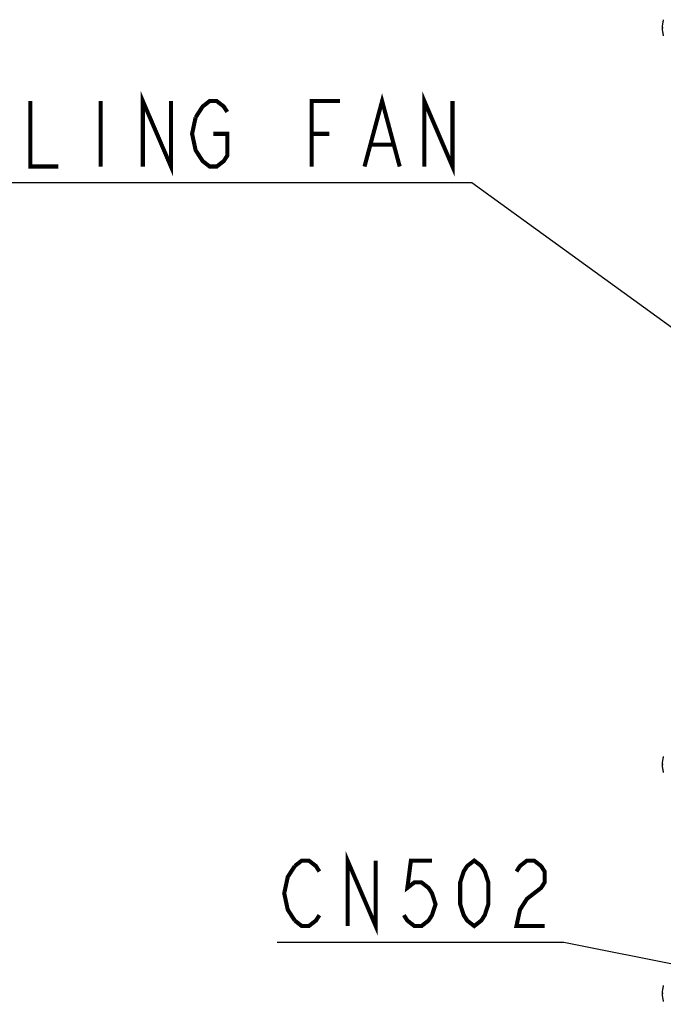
# Model space of a CAD drawing. Header units: millimetres. Extents: x 159 to 2039, y 158 to 1386.
# Tile 31 of 34: x 1454 to 1611, y 1135 to 1376. Entities that reach past the tile are written whole.
import ezdxf

# ---------------------------------------------------------------- set-up
doc = ezdxf.new("R2010")
doc.units = ezdxf.units.MM
doc.header["$LTSCALE"] = 115.5
for name, color, linetype in [('ALL_AXIS', 7, 'CONTINUOUS'), ('ALL_CURVE', 7, 'CONTINUOUS'), ('ALL_NOTE', 7, 'CONTINUOUS')]:
    doc.layers.add(name, color=color, linetype=linetype)

msp = doc.modelspace()

# ---------------------------------------------------------------- linework, layer by layer
at = {"layer": 'ALL_AXIS', "color": 7, "linetype": 'CONTINUOUS'}
for centre in [(1617.8, 1374), (1617.8, 1194), (1617.8, 1138)]:
    msp.add_arc(centre, 7, 163.742972, 196.257028, dxfattribs=at)
at = {"layer": 'ALL_CURVE', "color": 40, "linetype": 'CONTINUOUS'}
for p, q in [((1611.0354, 1374), (1610.8, 1374)), ((1611.0354, 1194), (1610.8, 1194)), ((1611.0354, 1138), (1610.8, 1138))]:
    msp.add_line(p, q, dxfattribs=at)
for centre in [(1617.8, 1374), (1617.8, 1194), (1617.8, 1138)]:
    msp.add_arc(centre, 7, 165.099403, 194.900597, dxfattribs=at)
at = {"layer": 'ALL_NOTE', "color": 2, "linetype": 'CONTINUOUS'}
for p, q in [((1562.9943, 1336.08), (1411.6343, 1336.08)), ((1564.2443, 1336.08), (1562.9943, 1336.08)), ((1663.2917, 1264.3286), (1564.2443, 1336.08)), ((1585.5122, 1150.5), (1516.7122, 1150.5)), ((1586.7622, 1150.5), (1585.5122, 1150.5)), ((1661.9053, 1135.3794), (1586.7622, 1150.5))]:
    msp.add_line(p, q, dxfattribs=at)
at = {"layer": 'ALL_NOTE', "color": 2, "linetype": 'CONTINUOUS', "const_width": 1}
for points in [[(1483.8743, 1340.08), (1483.8743, 1356.08), (1490.7543, 1340.08), (1490.7543, 1356.08)], [(1538.0543, 1340.08), (1542.3543, 1356.08), (1546.6542, 1340.08)], [(1552.6743, 1340.08), (1552.6743, 1356.08), (1559.5543, 1340.08), (1559.5543, 1356.08)], [(1456.3542, 1356.08), (1456.3542, 1340.08), (1463.2342, 1340.08)], [(1473.5543, 1356.08), (1473.5543, 1340.08)], [(1496.7742, 1352.08), (1498.4943, 1354.7466), (1500.2143, 1356.08), (1501.9343, 1356.08), (1503.6542, 1354.7466), (1504.5143, 1353.4134)], [(1525.1542, 1340.08), (1525.1542, 1356.08), (1532.0342, 1356.08)], [(1501.0743, 1348.0799), (1504.5143, 1348.0799), (1504.5143, 1342.7466), (1503.6542, 1341.4134), (1501.9343, 1340.08), (1500.2143, 1340.08), (1498.4943, 1341.4134), (1497.6343, 1342.7466), (1496.7742, 1344.08), (1495.9143, 1348.0799), (1496.7742, 1352.08)], [(1525.1542, 1348.0799), (1529.4543, 1348.0799)], [(1539.7742, 1345.4133), (1544.9343, 1345.4133)], [(1533.9122, 1154.5), (1533.9122, 1170.5), (1540.7922, 1154.5), (1540.7922, 1170.5)], [(1521.0122, 1155.8333), (1519.2922, 1158.5), (1518.4321, 1162.5), (1519.2922, 1166.5), (1521.0122, 1169.1667)], [(1521.0122, 1169.1667), (1522.7323, 1170.5), (1524.4522, 1170.5), (1526.1722, 1169.1667), (1527.0322, 1167.8333)], [(1554.5522, 1170.5), (1549.3922, 1170.5), (1548.5322, 1163.8334), (1550.2522, 1165.1667), (1551.9722, 1165.1667), (1553.6921, 1163.8334), (1554.5522, 1162.5), (1555.4122, 1159.8333), (1554.5522, 1157.1667), (1553.6921, 1155.8333), (1551.9722, 1154.5), (1550.2522, 1154.5), (1548.5322, 1155.8333), (1547.6722, 1157.1667)], [(1564.8722, 1154.5), (1563.1521, 1155.8333), (1562.2922, 1157.1667), (1561.4322, 1159.8333), (1561.4322, 1165.1667), (1562.2922, 1167.8333), (1563.1521, 1169.1667), (1564.8722, 1170.5), (1566.5922, 1169.1667), (1567.4522, 1167.8333), (1568.3121, 1165.1667), (1568.3121, 1159.8333), (1567.4522, 1157.1667), (1566.5922, 1155.8333), (1564.8722, 1154.5)], [(1575.1921, 1167.8333), (1576.0522, 1169.1667), (1577.7721, 1170.5), (1579.4922, 1170.5), (1581.2122, 1169.1667), (1582.0722, 1167.8333), (1582.0722, 1165.1667), (1581.2122, 1163.8334), (1579.4922, 1162.5), (1577.7721, 1161.1666), (1576.0522, 1158.5), (1575.1921, 1154.5), (1582.0722, 1154.5)], [(1527.0322, 1157.1667), (1526.1722, 1155.8333), (1524.4522, 1154.5), (1522.7323, 1154.5), (1521.0122, 1155.8333)]]:
    msp.add_lwpolyline(points, dxfattribs=at)

doc.saveas('drawing.dxf')
